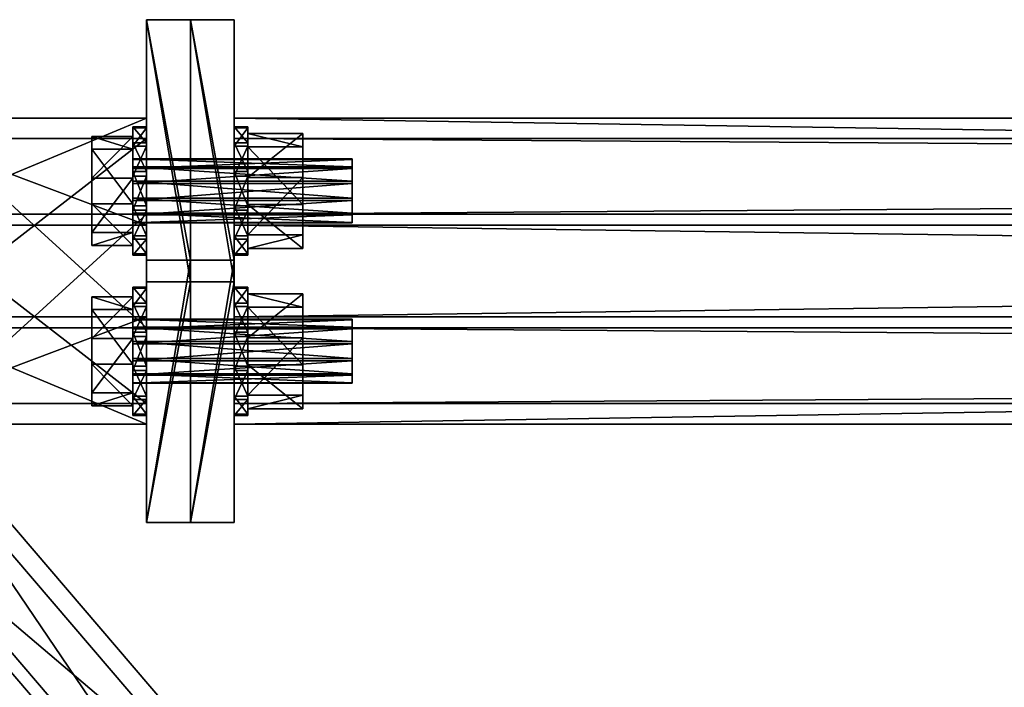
# Model space of a CAD drawing. Header units: millimetres. Extents: x 60485 to 71303, y 100 to 16900.
# Tile 151 of 256: x 65849 to 66028, y 3324 to 3446. Entities that reach past the tile are written whole.
import ezdxf

# ---------------------------------------------------------------- set-up
doc = ezdxf.new("R2010")
doc.units = ezdxf.units.MM
for name, color, linetype in [('13', 7, 'Continuous'), ('3', 7, 'Continuous'), ('4', 7, 'Continuous'), ('99', 7, 'Continuous')]:
    doc.layers.add(name, color=color, linetype=linetype)

msp = doc.modelspace()

# ---------------------------------------------------------------- meshes
at = {"layer": '13', "color": 7}
mesh = msp.add_polyface(dxfattribs=at)
corners = [(65909.5, 3408.88, 3918.66), (65869.5, 3410.53, 3916.03), (65869.5, 3408.88, 3918.66), (65909.5, 3410.53, 3916.03), (65869.5, 3413.27, 3914.57), (65909.5, 3413.27, 3914.57), (65869.5, 3416.37, 3914.68), (65909.5, 3412.86, 3926.15), (65869.5, 3410.23, 3924.51), (65869.5, 3412.86, 3926.15), (65909.5, 3410.23, 3924.51), (65869.5, 3408.77, 3921.76), (65909.5, 3408.77, 3921.76), (65869.5, 3415.97, 3926.26), (65869.5, 3418.71, 3924.8), (65869.5, 3420.36, 3922.17), (65869.5, 3404.68, 3917.38), (65869.5, 3412.28, 3910.29), (65862, 3412.28, 3910.29), (65862, 3404.68, 3917.38), (65869.5, 3416.96, 3930.54), (65869.5, 3407.02, 3927.5), (65862, 3407.02, 3927.5), (65862, 3416.96, 3930.54), (65869.5, 3424.56, 3923.45), (65872, 3403.14, 3916.91), (65872, 3406.43, 3911.64), (65869.5, 3406.43, 3911.64), (65869.5, 3403.14, 3916.91), (65872, 3411.92, 3908.72), (65869.5, 3411.92, 3908.72), (65869.5, 3418.13, 3908.94), (65872, 3417.32, 3932.11), (65872, 3411.11, 3931.89), (65869.5, 3411.11, 3931.89), (65872, 3405.84, 3928.6), (65869.5, 3405.84, 3928.6), (65872, 3402.93, 3923.11), (65869.5, 3402.93, 3923.11), (65872, 3426.31, 3917.72), (65872, 3422.8, 3929.19), (65869.5, 3417.32, 3932.11), (65869.5, 3422.8, 3929.19), (65869.5, 3426.09, 3923.92)]
mesh.append_faces([[corners[k] for k in face] for face in [(0, 1, 2, 2), (3, 4, 1, 1), (5, 6, 4, 4), (7, 8, 9, 9), (10, 11, 8, 8), (12, 2, 11, 11), (11, 9, 8, 8), (16, 18, 19, 19), (20, 22, 23, 23), (21, 19, 22, 22), (20, 16, 21, 21), (19, 23, 22, 22), (25, 27, 28, 28), (26, 30, 27, 27), (29, 31, 30, 30), (33, 36, 34, 34), (35, 38, 36, 36), (37, 28, 38, 38), (32, 35, 33, 33), (38, 34, 36, 36)]], dxfattribs={"vtx0": -1, "color": 7})
mesh.append_faces([[corners[k] for k in face] for face in [(9, 11, 13, 13), (34, 38, 41, 41)]], dxfattribs={"vtx0": -1, "vtx1": -1, "color": 7})
mesh.append_faces([[corners[k] for k in face] for face in [(13, 11, 2, 2), (14, 2, 1, 1), (15, 1, 4, 4), (24, 17, 16, 16), (23, 19, 18, 18), (39, 29, 26, 26), (40, 26, 25, 25), (32, 25, 37, 37), (32, 37, 35, 35), (42, 38, 28, 28), (42, 28, 27, 27), (43, 27, 30, 30)]], dxfattribs={"vtx0": -1, "vtx2": -1, "vtx3": -1, "color": 7})
mesh.append_faces([[corners[k] for k in face] for face in [(16, 17, 18, 18), (20, 21, 22, 22), (21, 16, 19, 19), (25, 26, 27, 27), (26, 29, 30, 30), (32, 33, 34, 34), (33, 35, 36, 36), (35, 37, 38, 38), (37, 25, 28, 28)]], dxfattribs={"vtx2": -1, "vtx3": -1, "color": 7})
mesh = msp.add_polyface(dxfattribs=at)
corners = [(65909.5, 3416.37, 3914.68), (65869.5, 3419.01, 3916.32), (65869.5, 3416.37, 3914.68), (65909.5, 3419.01, 3916.32), (65869.5, 3420.46, 3919.07), (65909.5, 3420.46, 3919.07), (65869.5, 3420.36, 3922.17), (65909.5, 3420.36, 3922.17), (65869.5, 3418.71, 3924.8), (65909.5, 3418.71, 3924.8), (65869.5, 3415.97, 3926.26), (65909.5, 3415.97, 3926.26), (65869.5, 3412.86, 3926.15), (65869.5, 3408.88, 3918.66), (65869.5, 3410.53, 3916.03), (65869.5, 3413.27, 3914.57), (65869.5, 3412.28, 3910.29), (65869.5, 3422.22, 3913.33), (65862, 3422.22, 3913.33), (65862, 3412.28, 3910.29), (65869.5, 3424.56, 3923.45), (65862, 3424.56, 3923.45), (65869.5, 3416.96, 3930.54), (65862, 3416.96, 3930.54), (65869.5, 3404.68, 3917.38), (65872, 3411.92, 3908.72), (65872, 3418.13, 3908.94), (65869.5, 3418.13, 3908.94), (65872, 3423.39, 3912.23), (65869.5, 3423.39, 3912.23), (65872, 3426.31, 3917.72), (65869.5, 3426.31, 3917.72), (65872, 3426.09, 3923.92), (65869.5, 3426.09, 3923.92), (65872, 3422.8, 3929.19), (65869.5, 3422.8, 3929.19), (65872, 3417.32, 3932.11), (65869.5, 3417.32, 3932.11), (65869.5, 3411.11, 3931.89), (65872, 3406.43, 3911.64), (65872, 3403.14, 3916.91), (65869.5, 3402.93, 3923.11), (65869.5, 3406.43, 3911.64), (65869.5, 3411.92, 3908.72)]
mesh.append_faces([[corners[k] for k in face] for face in [(0, 1, 2, 2), (3, 4, 1, 1), (5, 6, 4, 4), (7, 8, 6, 6), (9, 10, 8, 8), (11, 12, 10, 10), (4, 2, 1, 1), (16, 18, 19, 19), (17, 21, 18, 18), (20, 23, 21, 21), (16, 20, 17, 17), (21, 19, 18, 18), (26, 29, 27, 27), (28, 31, 29, 29), (30, 33, 31, 31), (32, 35, 33, 33), (34, 37, 35, 35), (36, 38, 37, 37), (26, 30, 28, 28), (29, 43, 27, 27)]], dxfattribs={"vtx0": -1, "color": 7})
mesh.append_faces([[corners[k] for k in face] for face in [(10, 13, 8, 8), (8, 14, 6, 6), (6, 15, 4, 4), (20, 24, 22, 22), (23, 19, 21, 21), (30, 39, 32, 32), (32, 39, 34, 34), (34, 40, 36, 36), (37, 41, 35, 35), (35, 42, 33, 33), (33, 43, 31, 31), (31, 43, 29, 29)]], dxfattribs={"vtx0": -1, "vtx1": -1, "color": 7})
mesh.append_faces([[corners[k] for k in face] for face in [(4, 15, 2, 2), (30, 26, 25, 25)]], dxfattribs={"vtx0": -1, "vtx2": -1, "vtx3": -1, "color": 7})
mesh.append_faces([[corners[k] for k in face] for face in [(16, 17, 18, 18), (17, 20, 21, 21), (20, 22, 23, 23), (25, 26, 27, 27), (26, 28, 29, 29), (28, 30, 31, 31), (30, 32, 33, 33), (32, 34, 35, 35), (34, 36, 37, 37)]], dxfattribs={"vtx2": -1, "vtx3": -1, "color": 7})
mesh = msp.add_polyface(dxfattribs=at)
corners = [(65909.5, 3408.88, 3918.66), (65909.5, 3410.53, 3916.03), (65869.5, 3410.53, 3916.03), (65909.5, 3413.27, 3914.57), (65869.5, 3413.27, 3914.57), (65909.5, 3415.97, 3926.26), (65909.5, 3412.86, 3926.15), (65869.5, 3412.86, 3926.15), (65909.5, 3410.23, 3924.51), (65869.5, 3410.23, 3924.51), (65909.5, 3408.77, 3921.76), (65869.5, 3408.77, 3921.76), (65869.5, 3408.88, 3918.66), (65909.5, 3420.36, 3922.17), (65909.5, 3418.71, 3924.8), (65900.5, 3404.13, 3917.21), (65900.5, 3412.15, 3909.73), (65890.5, 3412.15, 3909.73), (65890.5, 3404.13, 3917.21), (65900.5, 3417.09, 3931.1), (65900.5, 3406.6, 3927.9), (65890.5, 3406.6, 3927.9), (65890.5, 3417.09, 3931.1), (65900.5, 3425.11, 3923.62), (65890.5, 3403.14, 3916.91), (65890.5, 3406.43, 3911.64), (65888, 3406.43, 3911.64), (65888, 3403.14, 3916.91), (65890.5, 3411.92, 3908.72), (65888, 3411.92, 3908.72), (65888, 3418.13, 3908.94), (65890.5, 3417.32, 3932.11), (65890.5, 3411.11, 3931.89), (65888, 3411.11, 3931.89), (65890.5, 3405.84, 3928.6), (65888, 3405.84, 3928.6), (65890.5, 3402.93, 3923.11), (65888, 3402.93, 3923.11), (65890.5, 3426.31, 3917.72), (65890.5, 3422.8, 3929.19), (65888, 3417.32, 3932.11), (65888, 3422.8, 3929.19), (65888, 3426.09, 3923.92)]
mesh.append_faces([[corners[k] for k in face] for face in [(6, 10, 8, 8), (15, 17, 18, 18), (19, 21, 22, 22), (20, 18, 21, 21), (19, 15, 20, 20), (18, 22, 21, 21), (24, 26, 27, 27), (25, 29, 26, 26), (28, 30, 29, 29), (32, 35, 33, 33), (34, 37, 35, 35), (36, 27, 37, 37), (31, 34, 32, 32), (37, 33, 35, 35)]], dxfattribs={"vtx0": -1, "color": 7})
mesh.append_faces([[corners[k] for k in face] for face in [(5, 10, 6, 6), (33, 37, 40, 40)]], dxfattribs={"vtx0": -1, "vtx1": -1, "color": 7})
mesh.append_faces([[corners[k] for k in face] for face in [(13, 3, 1, 1), (14, 1, 0, 0), (5, 0, 10, 10), (23, 16, 15, 15), (22, 18, 17, 17), (38, 28, 25, 25), (39, 25, 24, 24), (31, 24, 36, 36), (31, 36, 34, 34), (41, 37, 27, 27), (41, 27, 26, 26), (42, 26, 29, 29)]], dxfattribs={"vtx0": -1, "vtx2": -1, "vtx3": -1, "color": 7})
mesh.append_faces([[corners[k] for k in face] for face in [(0, 1, 2, 2), (1, 3, 4, 4), (5, 6, 7, 7), (6, 8, 9, 9), (8, 10, 11, 11), (10, 0, 12, 12), (15, 16, 17, 17), (19, 20, 21, 21), (20, 15, 18, 18), (24, 25, 26, 26), (25, 28, 29, 29), (31, 32, 33, 33), (32, 34, 35, 35), (34, 36, 37, 37), (36, 24, 27, 27)]], dxfattribs={"vtx2": -1, "vtx3": -1, "color": 7})
mesh = msp.add_polyface(dxfattribs=at)
corners = [(65909.5, 3413.27, 3914.57), (65909.5, 3416.37, 3914.68), (65869.5, 3416.37, 3914.68), (65909.5, 3419.01, 3916.32), (65869.5, 3419.01, 3916.32), (65909.5, 3420.46, 3919.07), (65869.5, 3420.46, 3919.07), (65909.5, 3420.36, 3922.17), (65869.5, 3420.36, 3922.17), (65909.5, 3418.71, 3924.8), (65869.5, 3418.71, 3924.8), (65909.5, 3415.97, 3926.26), (65869.5, 3415.97, 3926.26), (65909.5, 3410.53, 3916.03), (65909.5, 3408.88, 3918.66), (65900.5, 3412.15, 3909.73), (65900.5, 3422.64, 3912.93), (65890.5, 3422.64, 3912.93), (65890.5, 3412.15, 3909.73), (65900.5, 3425.11, 3923.62), (65890.5, 3425.11, 3923.62), (65900.5, 3417.09, 3931.1), (65890.5, 3417.09, 3931.1), (65900.5, 3404.13, 3917.21), (65890.5, 3411.92, 3908.72), (65890.5, 3418.13, 3908.94), (65888, 3418.13, 3908.94), (65890.5, 3423.39, 3912.23), (65888, 3423.39, 3912.23), (65890.5, 3426.31, 3917.72), (65888, 3426.31, 3917.72), (65890.5, 3426.09, 3923.92), (65888, 3426.09, 3923.92), (65890.5, 3422.8, 3929.19), (65888, 3422.8, 3929.19), (65890.5, 3417.32, 3932.11), (65888, 3417.32, 3932.11), (65888, 3411.11, 3931.89), (65890.5, 3406.43, 3911.64), (65890.5, 3403.14, 3916.91), (65888, 3402.93, 3923.11), (65888, 3406.43, 3911.64), (65888, 3411.92, 3908.72)]
mesh.append_faces([[corners[k] for k in face] for face in [(1, 5, 3, 3), (15, 17, 18, 18), (16, 20, 17, 17), (19, 22, 20, 20), (15, 19, 16, 16), (20, 18, 17, 17), (25, 28, 26, 26), (27, 30, 28, 28), (29, 32, 30, 30), (31, 34, 32, 32), (33, 36, 34, 34), (35, 37, 36, 36), (25, 29, 27, 27), (28, 42, 26, 26)]], dxfattribs={"vtx0": -1, "color": 7})
mesh.append_faces([[corners[k] for k in face] for face in [(5, 0, 7, 7), (7, 13, 9, 9), (9, 14, 11, 11), (19, 23, 21, 21), (22, 18, 20, 20), (29, 38, 31, 31), (31, 38, 33, 33), (33, 39, 35, 35), (36, 40, 34, 34), (34, 41, 32, 32), (32, 42, 30, 30), (30, 42, 28, 28)]], dxfattribs={"vtx0": -1, "vtx1": -1, "color": 7})
mesh.append_faces([[corners[k] for k in face] for face in [(5, 1, 0, 0), (29, 25, 24, 24)]], dxfattribs={"vtx0": -1, "vtx2": -1, "vtx3": -1, "color": 7})
mesh.append_faces([[corners[k] for k in face] for face in [(0, 1, 2, 2), (1, 3, 4, 4), (3, 5, 6, 6), (5, 7, 8, 8), (7, 9, 10, 10), (9, 11, 12, 12), (15, 16, 17, 17), (16, 19, 20, 20), (19, 21, 22, 22), (24, 25, 26, 26), (25, 27, 28, 28), (27, 29, 30, 30), (29, 31, 32, 32), (31, 33, 34, 34), (33, 35, 36, 36)]], dxfattribs={"vtx2": -1, "vtx3": -1, "color": 7})
mesh = msp.add_polyface(dxfattribs=at)
corners = [(65909.5, 3387.14, 4010.31), (65869.5, 3389.77, 4011.95), (65869.5, 3387.14, 4010.31), (65909.5, 3389.77, 4011.95), (65869.5, 3391.23, 4014.7), (65909.5, 3391.23, 4014.7), (65869.5, 3391.12, 4017.8), (65909.5, 3391.12, 4017.8), (65869.5, 3389.47, 4020.43), (65909.5, 3389.47, 4020.43), (65869.5, 3386.73, 4021.89), (65909.5, 3386.73, 4021.89), (65869.5, 3383.63, 4021.78), (65869.5, 3379.54, 4017.39), (65869.5, 3379.64, 4014.29), (65869.5, 3381.29, 4011.66), (65869.5, 3384.03, 4010.2), (65869.5, 3383.04, 4005.92), (65869.5, 3392.98, 4008.96), (65862, 3392.98, 4008.96), (65862, 3383.04, 4005.92), (65869.5, 3395.32, 4019.08), (65862, 3395.32, 4019.08), (65869.5, 3387.72, 4026.17), (65862, 3387.72, 4026.17), (65869.5, 3375.44, 4013.01), (65862, 3375.44, 4013.01), (65872, 3382.68, 4004.35), (65872, 3388.89, 4004.57), (65869.5, 3388.89, 4004.57), (65872, 3394.16, 4007.86), (65869.5, 3394.16, 4007.86), (65872, 3397.07, 4013.35), (65869.5, 3397.07, 4013.35), (65872, 3396.86, 4019.55), (65869.5, 3396.86, 4019.55), (65872, 3393.57, 4024.82), (65869.5, 3393.57, 4024.82), (65872, 3388.08, 4027.74), (65869.5, 3388.08, 4027.74), (65869.5, 3381.87, 4027.52), (65872, 3377.2, 4007.27), (65872, 3373.91, 4012.54), (65869.5, 3373.91, 4012.54), (65869.5, 3377.2, 4007.27), (65869.5, 3382.68, 4004.35)]
mesh.append_faces([[corners[k] for k in face] for face in [(0, 1, 2, 2), (3, 4, 1, 1), (5, 6, 4, 4), (7, 8, 6, 6), (9, 10, 8, 8), (11, 12, 10, 10), (1, 16, 2, 2), (17, 19, 20, 20), (18, 22, 19, 19), (21, 24, 22, 22), (17, 21, 18, 18), (22, 20, 19, 19), (28, 31, 29, 29), (30, 33, 31, 31), (32, 35, 33, 33), (34, 37, 35, 35), (36, 39, 37, 37), (38, 40, 39, 39), (28, 32, 30, 30), (33, 29, 31, 31)]], dxfattribs={"vtx0": -1, "color": 7})
mesh.append_faces([[corners[k] for k in face] for face in [(10, 13, 8, 8), (8, 14, 6, 6), (6, 15, 4, 4), (4, 16, 1, 1), (21, 25, 23, 23), (24, 26, 22, 22), (32, 27, 34, 34), (34, 41, 36, 36), (36, 42, 38, 38), (39, 43, 37, 37), (37, 44, 35, 35), (35, 45, 33, 33)]], dxfattribs={"vtx0": -1, "vtx1": -1, "color": 7})
mesh.append_faces([[corners[k] for k in face] for face in [(32, 28, 27, 27), (33, 45, 29, 29)]], dxfattribs={"vtx0": -1, "vtx2": -1, "vtx3": -1, "color": 7})
mesh.append_faces([[corners[k] for k in face] for face in [(17, 18, 19, 19), (18, 21, 22, 22), (21, 23, 24, 24), (27, 28, 29, 29), (28, 30, 31, 31), (30, 32, 33, 33), (32, 34, 35, 35), (34, 36, 37, 37), (36, 38, 39, 39)]], dxfattribs={"vtx2": -1, "vtx3": -1, "color": 7})
mesh = msp.add_polyface(dxfattribs=at)
corners = [(65909.5, 3379.64, 4014.29), (65869.5, 3381.29, 4011.66), (65869.5, 3379.64, 4014.29), (65909.5, 3381.29, 4011.66), (65869.5, 3384.03, 4010.2), (65909.5, 3384.03, 4010.2), (65869.5, 3387.14, 4010.31), (65909.5, 3383.63, 4021.78), (65869.5, 3380.99, 4020.14), (65869.5, 3383.63, 4021.78), (65909.5, 3380.99, 4020.14), (65869.5, 3379.54, 4017.39), (65909.5, 3379.54, 4017.39), (65869.5, 3386.73, 4021.89), (65869.5, 3389.47, 4020.43), (65869.5, 3391.12, 4017.8), (65869.5, 3391.23, 4014.7), (65869.5, 3375.44, 4013.01), (65869.5, 3383.04, 4005.92), (65862, 3383.04, 4005.92), (65862, 3375.44, 4013.01), (65869.5, 3387.72, 4026.17), (65869.5, 3377.78, 4023.13), (65862, 3377.78, 4023.13), (65862, 3387.72, 4026.17), (65869.5, 3395.32, 4019.08), (65862, 3395.32, 4019.08), (65872, 3373.91, 4012.54), (65872, 3377.2, 4007.27), (65869.5, 3377.2, 4007.27), (65869.5, 3373.91, 4012.54), (65872, 3382.68, 4004.35), (65869.5, 3382.68, 4004.35), (65869.5, 3388.89, 4004.57), (65872, 3388.08, 4027.74), (65872, 3381.87, 4027.52), (65869.5, 3381.87, 4027.52), (65872, 3376.61, 4024.23), (65869.5, 3376.61, 4024.23), (65872, 3373.69, 4018.74), (65869.5, 3373.69, 4018.74), (65872, 3396.86, 4019.55), (65872, 3393.57, 4024.82), (65869.5, 3388.08, 4027.74), (65869.5, 3393.57, 4024.82), (65869.5, 3396.86, 4019.55)]
mesh.append_faces([[corners[k] for k in face] for face in [(0, 1, 2, 2), (3, 4, 1, 1), (5, 6, 4, 4), (7, 8, 9, 9), (10, 11, 8, 8), (12, 2, 11, 11), (11, 9, 8, 8), (17, 19, 20, 20), (21, 23, 24, 24), (22, 20, 23, 23), (21, 17, 22, 22), (20, 24, 23, 23), (27, 29, 30, 30), (28, 32, 29, 29), (31, 33, 32, 32), (35, 38, 36, 36), (37, 40, 38, 38), (39, 30, 40, 40), (35, 39, 37, 37), (40, 36, 38, 38)]], dxfattribs={"vtx0": -1, "color": 7})
mesh.append_faces([[corners[k] for k in face] for face in [(9, 11, 13, 13), (34, 39, 35, 35), (36, 40, 43, 43)]], dxfattribs={"vtx0": -1, "vtx1": -1, "color": 7})
mesh.append_faces([[corners[k] for k in face] for face in [(14, 11, 2, 2), (15, 2, 1, 1), (16, 1, 4, 4), (25, 18, 17, 17), (26, 20, 19, 19), (41, 31, 28, 28), (42, 28, 27, 27), (34, 27, 39, 39), (43, 40, 30, 30), (44, 30, 29, 29), (45, 29, 32, 32)]], dxfattribs={"vtx0": -1, "vtx2": -1, "vtx3": -1, "color": 7})
mesh.append_faces([[corners[k] for k in face] for face in [(17, 18, 19, 19), (21, 22, 23, 23), (22, 17, 20, 20), (27, 28, 29, 29), (28, 31, 32, 32), (34, 35, 36, 36), (35, 37, 38, 38), (37, 39, 40, 40), (39, 27, 30, 30)]], dxfattribs={"vtx2": -1, "vtx3": -1, "color": 7})
mesh = msp.add_polyface(dxfattribs=at)
corners = [(65909.5, 3384.03, 4010.2), (65909.5, 3387.14, 4010.31), (65869.5, 3387.14, 4010.31), (65909.5, 3389.77, 4011.95), (65869.5, 3389.77, 4011.95), (65909.5, 3391.23, 4014.7), (65869.5, 3391.23, 4014.7), (65909.5, 3391.12, 4017.8), (65869.5, 3391.12, 4017.8), (65909.5, 3389.47, 4020.43), (65869.5, 3389.47, 4020.43), (65909.5, 3386.73, 4021.89), (65869.5, 3386.73, 4021.89), (65909.5, 3381.29, 4011.66), (65909.5, 3379.64, 4014.29), (65909.5, 3379.54, 4017.39), (65900.5, 3382.91, 4005.36), (65900.5, 3393.4, 4008.56), (65890.5, 3393.4, 4008.56), (65890.5, 3382.91, 4005.36), (65900.5, 3395.87, 4019.25), (65890.5, 3395.87, 4019.25), (65900.5, 3387.85, 4026.73), (65890.5, 3387.85, 4026.73), (65890.5, 3382.68, 4004.35), (65890.5, 3388.89, 4004.57), (65888, 3388.89, 4004.57), (65890.5, 3394.16, 4007.86), (65888, 3394.16, 4007.86), (65890.5, 3397.07, 4013.35), (65888, 3397.07, 4013.35), (65890.5, 3396.86, 4019.55), (65888, 3396.86, 4019.55), (65890.5, 3393.57, 4024.82), (65888, 3393.57, 4024.82), (65890.5, 3388.08, 4027.74), (65888, 3388.08, 4027.74), (65888, 3381.87, 4027.52), (65890.5, 3377.2, 4007.27), (65890.5, 3373.91, 4012.54), (65888, 3373.91, 4012.54), (65888, 3377.2, 4007.27), (65888, 3382.68, 4004.35)]
mesh.append_faces([[corners[k] for k in face] for face in [(0, 3, 1, 1), (16, 18, 19, 19), (17, 21, 18, 18), (20, 23, 21, 21), (16, 20, 17, 17), (21, 19, 18, 18), (25, 28, 26, 26), (27, 30, 28, 28), (29, 32, 30, 30), (31, 34, 32, 32), (33, 36, 34, 34), (35, 37, 36, 36), (25, 29, 27, 27), (30, 26, 28, 28)]], dxfattribs={"vtx0": -1, "color": 7})
mesh.append_faces([[corners[k] for k in face] for face in [(3, 0, 5, 5), (5, 13, 7, 7), (7, 14, 9, 9), (9, 15, 11, 11), (20, 16, 22, 22), (23, 19, 21, 21), (29, 24, 31, 31), (31, 38, 33, 33), (33, 39, 35, 35), (36, 40, 34, 34), (34, 41, 32, 32), (32, 42, 30, 30)]], dxfattribs={"vtx0": -1, "vtx1": -1, "color": 7})
mesh.append_faces([[corners[k] for k in face] for face in [(29, 25, 24, 24), (30, 42, 26, 26)]], dxfattribs={"vtx0": -1, "vtx2": -1, "vtx3": -1, "color": 7})
mesh.append_faces([[corners[k] for k in face] for face in [(0, 1, 2, 2), (1, 3, 4, 4), (3, 5, 6, 6), (5, 7, 8, 8), (7, 9, 10, 10), (9, 11, 12, 12), (16, 17, 18, 18), (17, 20, 21, 21), (20, 22, 23, 23), (24, 25, 26, 26), (25, 27, 28, 28), (27, 29, 30, 30), (29, 31, 32, 32), (31, 33, 34, 34), (33, 35, 36, 36)]], dxfattribs={"vtx2": -1, "vtx3": -1, "color": 7})
mesh = msp.add_polyface(dxfattribs=at)
corners = [(65909.5, 3379.64, 4014.29), (65909.5, 3381.29, 4011.66), (65869.5, 3381.29, 4011.66), (65909.5, 3384.03, 4010.2), (65869.5, 3384.03, 4010.2), (65909.5, 3386.73, 4021.89), (65909.5, 3383.63, 4021.78), (65869.5, 3383.63, 4021.78), (65909.5, 3380.99, 4020.14), (65869.5, 3380.99, 4020.14), (65909.5, 3379.54, 4017.39), (65869.5, 3379.54, 4017.39), (65869.5, 3379.64, 4014.29), (65909.5, 3391.23, 4014.7), (65909.5, 3391.12, 4017.8), (65909.5, 3389.47, 4020.43), (65900.5, 3374.89, 4012.84), (65900.5, 3382.91, 4005.36), (65890.5, 3382.91, 4005.36), (65890.5, 3374.89, 4012.84), (65900.5, 3387.85, 4026.73), (65900.5, 3377.36, 4023.53), (65890.5, 3377.36, 4023.53), (65890.5, 3387.85, 4026.73), (65890.5, 3373.91, 4012.54), (65890.5, 3377.2, 4007.27), (65888, 3377.2, 4007.27), (65888, 3373.91, 4012.54), (65890.5, 3382.68, 4004.35), (65888, 3382.68, 4004.35), (65888, 3388.89, 4004.57), (65890.5, 3388.08, 4027.74), (65890.5, 3381.87, 4027.52), (65888, 3381.87, 4027.52), (65890.5, 3376.61, 4024.23), (65888, 3376.61, 4024.23), (65890.5, 3373.69, 4018.74), (65888, 3373.69, 4018.74), (65890.5, 3396.86, 4019.55), (65890.5, 3393.57, 4024.82), (65888, 3388.08, 4027.74), (65888, 3393.57, 4024.82), (65888, 3396.86, 4019.55)]
mesh.append_faces([[corners[k] for k in face] for face in [(5, 8, 6, 6), (16, 18, 19, 19), (20, 22, 23, 23), (21, 19, 22, 22), (20, 16, 21, 21), (19, 23, 22, 22), (24, 26, 27, 27), (25, 29, 26, 26), (28, 30, 29, 29), (32, 35, 33, 33), (34, 37, 35, 35), (36, 27, 37, 37), (32, 36, 34, 34), (37, 33, 35, 35)]], dxfattribs={"vtx0": -1, "color": 7})
mesh.append_faces([[corners[k] for k in face] for face in [(31, 36, 32, 32), (33, 37, 40, 40)]], dxfattribs={"vtx0": -1, "vtx1": -1, "color": 7})
mesh.append_faces([[corners[k] for k in face] for face in [(13, 3, 1, 1), (14, 1, 0, 0), (15, 0, 10, 10), (5, 10, 8, 8), (20, 17, 16, 16), (23, 19, 18, 18), (38, 28, 25, 25), (39, 25, 24, 24), (31, 24, 36, 36), (40, 37, 27, 27), (41, 27, 26, 26), (42, 26, 29, 29)]], dxfattribs={"vtx0": -1, "vtx2": -1, "vtx3": -1, "color": 7})
mesh.append_faces([[corners[k] for k in face] for face in [(0, 1, 2, 2), (1, 3, 4, 4), (5, 6, 7, 7), (6, 8, 9, 9), (8, 10, 11, 11), (10, 0, 12, 12), (16, 17, 18, 18), (20, 21, 22, 22), (21, 16, 19, 19), (24, 25, 26, 26), (25, 28, 29, 29), (31, 32, 33, 33), (32, 34, 35, 35), (34, 36, 37, 37), (36, 24, 27, 27)]], dxfattribs={"vtx2": -1, "vtx3": -1, "color": 7})
at = {"layer": '3', "color": 91}
mesh = msp.add_polyface(dxfattribs=at)
corners = [(65900.71, 3286.07, 3894.71), (65858.92, 3253.37, 3884.71), (65830, 3287.16, 3895.04), (65830, 3368.71, 3919.97), (65858.92, 3231.73, 3955.48), (65830, 3265.53, 3965.81), (65900.71, 3264.43, 3965.47), (65830, 3347.07, 3990.74), (65903.03, 3288.76, 3892.39), (65903.03, 3265.37, 3968.9), (65830, 3350.73, 3994.99), (65830, 3374.12, 3918.49), (65856.6, 3229.04, 3957.79), (65830, 3260.12, 3967.29), (65856.6, 3252.43, 3881.28), (65830, 3283.51, 3890.79)]
mesh.append_faces([[corners[k] for k in face] for face in [(0, 2, 3, 3), (1, 5, 2, 2), (4, 7, 5, 5), (6, 3, 7, 7), (8, 10, 11, 11), (9, 13, 10, 10), (12, 15, 13, 13), (14, 11, 15, 15)]], dxfattribs={"vtx0": -1, "color": 91})
mesh.append_faces([[corners[k] for k in face] for face in [(9, 6, 12, 12), (6, 8, 0, 0), (0, 8, 1, 1), (12, 4, 14, 14), (4, 12, 6, 6), (14, 1, 8, 8), (11, 3, 15, 15), (3, 10, 7, 7), (7, 10, 5, 5), (15, 2, 13, 13), (2, 15, 3, 3), (13, 5, 10, 10)]], dxfattribs={"vtx0": -1, "vtx1": -1, "color": 91})
mesh.append_faces([[corners[k] for k in face] for face in [(6, 9, 8, 8), (14, 4, 1, 1), (3, 11, 10, 10), (13, 2, 5, 5)]], dxfattribs={"vtx0": -1, "vtx2": -1, "vtx3": -1, "color": 91})
mesh.append_faces([[corners[k] for k in face] for face in [(0, 1, 2, 2), (1, 4, 5, 5), (4, 6, 7, 7), (6, 0, 3, 3), (8, 9, 10, 10), (9, 12, 13, 13), (12, 14, 15, 15), (14, 8, 11, 11)]], dxfattribs={"vtx2": -1, "vtx3": -1, "color": 91})
at = {"layer": '4', "color": 171}
mesh = msp.add_polyface(dxfattribs=at)
corners = [(65872, 3424.15, 3947.38), (65872, 3391.64, 3937.44), (65830, 3391.64, 3937.44), (65830, 3424.15, 3947.38), (65872, 3375.85, 3989.08), (65830, 3375.85, 3989.08), (65872, 3408.36, 3999.02), (65830, 3408.36, 3999.02), (65872, 3427.9, 3945.39), (65872, 3410.35, 4002.77), (65830, 3410.35, 4002.77), (65830, 3427.9, 3945.39), (65872, 3372.1, 3991.07), (65830, 3372.1, 3991.07), (65872, 3389.65, 3933.69), (65830, 3389.65, 3933.69)]
mesh.append_faces([[corners[k] for k in face] for face in [(0, 2, 3, 3), (1, 5, 2, 2), (4, 7, 5, 5), (6, 3, 7, 7), (8, 10, 11, 11), (9, 13, 10, 10), (12, 15, 13, 13), (14, 11, 15, 15)]], dxfattribs={"vtx0": -1, "color": 171})
mesh.append_faces([[corners[k] for k in face] for face in [(9, 6, 12, 12), (6, 8, 0, 0), (0, 8, 1, 1), (12, 4, 14, 14), (4, 12, 6, 6), (11, 3, 15, 15), (3, 10, 7, 7), (7, 10, 5, 5), (15, 2, 13, 13), (2, 15, 3, 3), (13, 5, 10, 10)]], dxfattribs={"vtx0": -1, "vtx1": -1, "color": 171})
mesh.append_faces([[corners[k] for k in face] for face in [(6, 9, 8, 8), (1, 8, 14, 14), (14, 4, 1, 1), (3, 11, 10, 10), (13, 2, 5, 5)]], dxfattribs={"vtx0": -1, "vtx2": -1, "vtx3": -1, "color": 171})
mesh.append_faces([[corners[k] for k in face] for face in [(0, 1, 2, 2), (1, 4, 5, 5), (4, 6, 7, 7), (6, 0, 3, 3), (8, 9, 10, 10), (9, 12, 13, 13), (12, 14, 15, 15), (14, 8, 11, 11)]], dxfattribs={"vtx2": -1, "vtx3": -1, "color": 171})
mesh = msp.add_polyface(dxfattribs=at)
corners = [(68312, 3424.15, 3947.38), (68312, 3391.64, 3937.44), (65888, 3391.64, 3937.44), (65888, 3424.15, 3947.38), (68312, 3375.85, 3989.08), (65888, 3375.85, 3989.08), (68312, 3408.36, 3999.02), (65888, 3408.36, 3999.02), (68312, 3427.9, 3945.39), (68312, 3410.35, 4002.77), (65888, 3410.35, 4002.77), (65888, 3427.9, 3945.39), (68312, 3372.1, 3991.07), (65888, 3372.1, 3991.07), (68312, 3389.65, 3933.69), (65888, 3389.65, 3933.69)]
mesh.append_faces([[corners[k] for k in face] for face in [(0, 2, 3, 3), (1, 5, 2, 2), (4, 7, 5, 5), (6, 3, 7, 7), (8, 10, 11, 11), (9, 13, 10, 10), (12, 15, 13, 13), (14, 11, 15, 15)]], dxfattribs={"vtx0": -1, "color": 171})
mesh.append_faces([[corners[k] for k in face] for face in [(9, 6, 12, 12), (6, 8, 0, 0), (0, 8, 1, 1), (12, 4, 14, 14), (4, 12, 6, 6), (14, 1, 8, 8), (11, 3, 15, 15), (3, 10, 7, 7), (7, 10, 5, 5), (15, 2, 13, 13), (2, 15, 3, 3)]], dxfattribs={"vtx0": -1, "vtx1": -1, "color": 171})
mesh.append_faces([[corners[k] for k in face] for face in [(6, 9, 8, 8), (14, 4, 1, 1), (3, 11, 10, 10), (5, 10, 13, 13), (13, 2, 5, 5)]], dxfattribs={"vtx0": -1, "vtx2": -1, "vtx3": -1, "color": 171})
mesh.append_faces([[corners[k] for k in face] for face in [(0, 1, 2, 2), (1, 4, 5, 5), (4, 6, 7, 7), (6, 0, 3, 3), (8, 9, 10, 10), (9, 12, 13, 13), (12, 14, 15, 15), (14, 8, 11, 11)]], dxfattribs={"vtx2": -1, "vtx3": -1, "color": 171})
at = {"layer": '99', "color": 7}
mesh = msp.add_polyface(dxfattribs=at)
corners = [(65880, 3354.16, 4032.64), (65880, 3401.98, 4047.26), (65880, 3445.84, 3903.82), (65880, 3398.02, 3889.2), (65872, 3401.98, 4047.26), (65872, 3445.84, 3903.82), (65872, 3354.16, 4032.64), (65872, 3398.02, 3889.2)]
mesh.append_faces([[corners[k] for k in face] for face in [(0, 2, 3, 3), (1, 5, 2, 2), (4, 7, 5, 5), (6, 3, 7, 7), (1, 6, 4, 4), (3, 5, 7, 7)]], dxfattribs={"vtx0": -1, "color": 7})
mesh.append_faces([[corners[k] for k in face] for face in [(0, 1, 2, 2), (1, 4, 5, 5), (4, 6, 7, 7), (6, 0, 3, 3), (1, 0, 6, 6), (3, 2, 5, 5)]], dxfattribs={"vtx2": -1, "vtx3": -1, "color": 7})
mesh = msp.add_polyface(dxfattribs=at)
corners = [(65888, 3354.16, 4032.64), (65888, 3401.98, 4047.26), (65888, 3445.84, 3903.82), (65888, 3398.02, 3889.2), (65880, 3401.98, 4047.26), (65880, 3445.84, 3903.82), (65880, 3354.16, 4032.64), (65880, 3398.02, 3889.2)]
mesh.append_faces([[corners[k] for k in face] for face in [(0, 2, 3, 3), (1, 5, 2, 2), (4, 7, 5, 5), (6, 3, 7, 7), (1, 6, 4, 4), (3, 5, 7, 7)]], dxfattribs={"vtx0": -1, "color": 7})
mesh.append_faces([[corners[k] for k in face] for face in [(0, 1, 2, 2), (1, 4, 5, 5), (4, 6, 7, 7), (6, 0, 3, 3), (1, 0, 6, 6), (3, 2, 5, 5)]], dxfattribs={"vtx2": -1, "vtx3": -1, "color": 7})

doc.saveas('drawing.dxf')
